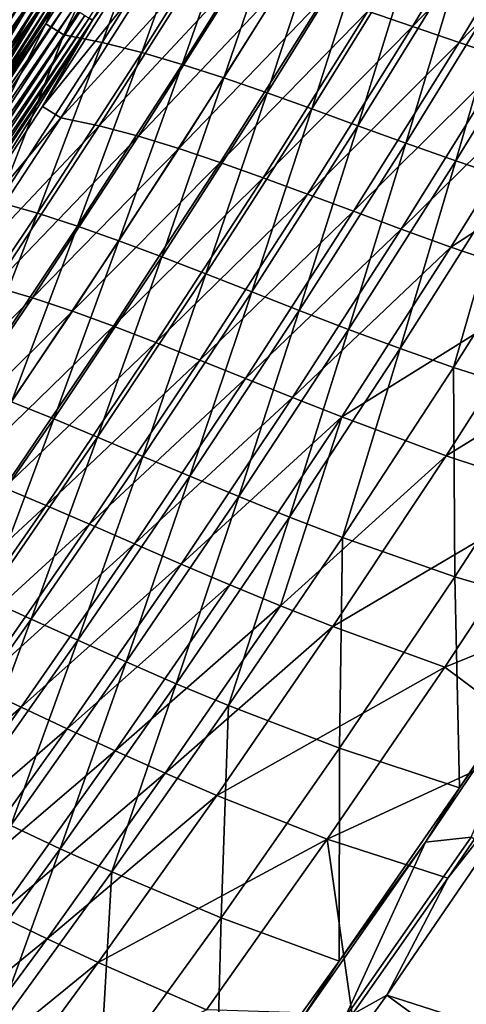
# Model space of a CAD drawing. Header units: metres. Extents: x 0 to 1400, y -1400 to 0.
# Tile 244 of 256: x 1151 to 1183, y -953 to -883. Entities that reach past the tile are written whole.
import ezdxf

# ---------------------------------------------------------------- set-up
doc = ezdxf.new("R2010")
doc.units = ezdxf.units.M

msp = doc.modelspace()

# ---------------------------------------------------------------- linework, layer by layer
at = {"layer": 'None'}
for points in [[(1169.52002, -861.163147, -470.56778), (1155.947632, -883.191895, -470.538574), (1155.714355, -883.044556, -472.274261)], [(1169.52002, -861.163147, -470.56778), (1159.370239, -878.35907, -468.80719), (1155.947632, -883.191895, -470.538574)], [(1175.557983, -882.534607, -312.219879), (1186.036499, -871.548157, -284.24527), (1178.746582, -883.620911, -284.236786)], [(1178.746582, -883.620911, -284.236786), (1186.036499, -871.548157, -284.24527), (1189.366089, -872.607666, -256.263733)], [(1159.764404, -872.059692, -468.550171), (1152.617188, -883.450073, -468.535492), (1153.901611, -884.216064, -451.785248)], [(1152.617188, -883.450073, -468.535492), (1159.764404, -872.059692, -468.550171), (1153.367676, -881.708557, -470.137482)], [(1159.764404, -872.059692, -468.550171), (1153.901611, -884.216064, -451.785248), (1161.082886, -872.783569, -451.787842)], [(1161.082886, -872.783569, -451.787842), (1153.901611, -884.216064, -451.785248), (1156.643188, -884.772888, -423.812408)], [(1161.082886, -872.783569, -451.787842), (1156.643188, -884.772888, -423.812408), (1163.8573, -873.269714, -423.817047)], [(1178.746582, -883.620911, -284.236786), (1189.366089, -872.607666, -256.263733), (1182.051025, -884.763916, -256.255096)], [(1182.051025, -884.763916, -256.255096), (1189.366089, -872.607666, -256.263733), (1192.822144, -873.700439, -228.287888)], [(1163.8573, -873.269714, -423.817047), (1156.643188, -884.772888, -423.812408), (1159.453369, -885.484863, -395.826263)], [(1163.8573, -873.269714, -423.817047), (1159.453369, -885.484863, -395.826263), (1166.697266, -873.910278, -395.832703)], [(1182.051025, -884.763916, -256.255096), (1192.822144, -873.700439, -228.287888), (1185.481079, -885.944031, -228.279434)], [(1166.697266, -873.910278, -395.832703), (1159.453369, -885.484863, -395.826263), (1162.340942, -886.332886, -367.834198)], [(1166.697266, -873.910278, -395.832703), (1162.340942, -886.332886, -367.834198), (1169.612549, -874.685425, -367.842163)], [(1169.612549, -874.685425, -367.842163), (1162.340942, -886.332886, -367.834198), (1165.315186, -887.297607, -339.84024)], [(1169.612549, -874.685425, -367.842163), (1165.315186, -887.297607, -339.84024), (1172.613159, -875.575562, -339.849396)], [(1172.613159, -875.575562, -339.849396), (1165.315186, -887.297607, -339.84024), (1168.385864, -888.359802, -311.845184)], [(1172.613159, -875.575562, -339.849396), (1168.385864, -888.359802, -311.845184), (1175.709106, -876.560913, -311.855133)], [(1175.709106, -876.560913, -311.855133), (1168.385864, -888.359802, -311.845184), (1171.562378, -889.500305, -283.850525)], [(1171.562378, -889.500305, -283.850525), (1178.910767, -877.621643, -283.861023), (1175.709106, -876.560913, -311.855133)], [(1174.85437, -890.699829, -255.85881), (1178.910767, -877.621643, -283.861023), (1171.562378, -889.500305, -283.850525)], [(1174.85437, -890.699829, -255.85881), (1182.228394, -878.738098, -255.869461), (1178.910767, -877.621643, -283.861023)], [(1152.395142, -889.322266, -468.792206), (1159.370239, -878.35907, -468.80719), (1161.004395, -878.639221, -452.038788)], [(1159.370239, -878.35907, -468.80719), (1152.395142, -889.322266, -468.792206), (1155.947632, -883.191895, -470.538574)], [(1152.395142, -889.322266, -468.792206), (1161.004395, -878.639221, -452.038788), (1153.706177, -890.132385, -452.034424)], [(1153.706177, -890.132385, -452.034424), (1161.004395, -878.639221, -452.038788), (1163.764404, -879.148621, -424.082581)], [(1178.27124, -891.938965, -227.872528), (1182.228394, -878.738098, -255.869461), (1174.85437, -890.699829, -255.85881)], [(1178.27124, -891.938965, -227.872528), (1185.671753, -879.890381, -227.882996), (1182.228394, -878.738098, -255.869461)], [(1153.706177, -890.132385, -452.034424), (1163.764404, -879.148621, -424.082581), (1156.431396, -890.713745, -424.076538)], [(1156.431396, -890.713745, -424.076538), (1163.764404, -879.148621, -424.082581), (1166.588989, -879.812195, -396.129089)], [(1151.474487, -880.367065, -485.377777), (1136.542114, -901.315613, -486.843445), (1150.664307, -879.85553, -486.856964)], [(1137.03894, -901.755432, -479.471924), (1151.157959, -880.309875, -479.488159), (1150.579834, -879.944092, -480.962463)], [(1156.431396, -890.713745, -424.076538), (1166.588989, -879.812195, -396.129089), (1159.223633, -891.450073, -396.121857)], [(1159.223633, -891.450073, -396.121857), (1166.588989, -879.812195, -396.129089), (1169.489136, -880.610657, -368.170013)], [(1181.822388, -893.198425, -199.89418), (1185.671753, -879.890381, -227.882996), (1178.27124, -891.938965, -227.872528)], [(1181.822388, -893.198425, -199.89418), (1189.251099, -881.058655, -199.904083), (1185.671753, -879.890381, -227.882996)], [(1136.542114, -901.315613, -486.843445), (1151.474487, -880.367065, -485.377777), (1137.336792, -901.850647, -485.363098)], [(1137.03894, -901.755432, -479.471924), (1137.548218, -902.098999, -477.96579), (1151.157959, -880.309875, -479.488159)], [(1151.474487, -880.367065, -485.377777), (1152.225952, -880.841492, -483.855164), (1137.336792, -901.850647, -485.363098)], [(1137.336792, -901.850647, -485.363098), (1152.225952, -880.841492, -483.855164), (1138.07373, -902.346802, -483.839294)], [(1137.548218, -902.098999, -477.96579), (1151.677368, -880.638611, -477.983154), (1151.157959, -880.309875, -479.488159)], [(1137.548218, -902.098999, -477.96579), (1137.999268, -902.403259, -476.432983), (1151.677368, -880.638611, -477.983154)], [(1137.999268, -902.403259, -476.432983), (1152.137573, -880.92981, -476.451416), (1151.677368, -880.638611, -477.983154)], [(1138.07373, -902.346802, -483.839294), (1152.225952, -880.841492, -483.855164), (1152.916626, -881.277649, -482.291931)], [(1159.223633, -891.450073, -396.121857), (1169.489136, -880.610657, -368.170013), (1162.093262, -892.322632, -368.161896)], [(1162.093262, -892.322632, -368.161896), (1169.489136, -880.610657, -368.170013), (1172.475464, -881.524658, -340.19931)], [(1137.999268, -902.403259, -476.432983), (1145.543945, -891.977356, -474.886749), (1152.137573, -880.92981, -476.451416)], [(1138.751099, -902.802856, -482.274933), (1138.07373, -902.346802, -483.839294), (1152.916626, -881.277649, -482.291931)], [(1152.916626, -881.277649, -482.291931), (1153.544922, -881.674377, -480.691254), (1138.751099, -902.802856, -482.274933)], [(1145.543945, -891.977356, -474.886749), (1152.537476, -881.182922, -474.897003), (1152.137573, -880.92981, -476.451416)], [(1145.543945, -891.977356, -474.886749), (1145.879395, -892.196594, -473.313049), (1152.537476, -881.182922, -474.897003)], [(1145.879395, -892.196594, -473.313049), (1152.876343, -881.397461, -473.323883), (1152.537476, -881.182922, -474.897003)], [(1145.879395, -892.196594, -473.313049), (1146.153442, -892.375793, -471.72467), (1152.876343, -881.397461, -473.323883)], [(1146.153442, -892.375793, -471.72467), (1153.15332, -881.572876, -471.736053), (1152.876343, -881.397461, -473.323883)], [(1162.093262, -892.322632, -368.161896), (1172.475464, -881.524658, -340.19931), (1165.050415, -893.3125, -340.19043)], [(1165.050415, -893.3125, -340.19043), (1172.475464, -881.524658, -340.19931), (1175.557983, -882.534607, -312.219879)], [(1185.517212, -894.458801, -171.926361), (1189.251099, -881.058655, -199.904083), (1181.822388, -893.198425, -199.89418)], [(1153.544922, -881.674377, -480.691254), (1139.367065, -903.21759, -480.673065), (1138.751099, -902.802856, -482.274933)], [(1153.544922, -881.674377, -480.691254), (1154.109497, -882.030945, -479.05722), (1139.367065, -903.21759, -480.673065)], [(1154.109497, -882.030945, -479.05722), (1139.920532, -903.590271, -479.037842), (1139.367065, -903.21759, -480.673065)], [(1154.109497, -882.030945, -479.05722), (1154.609741, -882.346802, -477.394135), (1139.920532, -903.590271, -479.037842)], [(1146.153442, -892.375793, -471.72467), (1146.365479, -892.514465, -470.12561), (1153.15332, -881.572876, -471.736053)], [(1146.365479, -892.514465, -470.12561), (1153.367676, -881.708557, -470.137482), (1153.15332, -881.572876, -471.736053)], [(1146.365479, -892.514465, -470.12561), (1152.617188, -883.450073, -468.535492), (1153.367676, -881.708557, -470.137482)], [(1154.609741, -882.346802, -477.394135), (1140.410767, -903.920349, -477.373627), (1139.920532, -903.590271, -479.037842)], [(1140.410767, -903.920349, -477.373627), (1154.609741, -882.346802, -477.394135), (1155.044556, -882.621399, -475.70639)], [(1140.83667, -904.207214, -475.684723), (1140.410767, -903.920349, -477.373627), (1155.044556, -882.621399, -475.70639)], [(1140.83667, -904.207214, -475.684723), (1155.044556, -882.621399, -475.70639), (1155.413086, -882.854187, -473.998322)], [(1141.197632, -904.450256, -473.975555), (1140.83667, -904.207214, -475.684723), (1155.413086, -882.854187, -473.998322)], [(1141.197632, -904.450256, -473.975555), (1155.413086, -882.854187, -473.998322), (1155.714355, -883.044556, -472.274261)], [(1165.050415, -893.3125, -340.19043), (1175.557983, -882.534607, -312.219879), (1168.104614, -894.400696, -312.210327)], [(1168.104614, -894.400696, -312.210327), (1175.557983, -882.534607, -312.219879), (1178.746582, -883.620911, -284.236786)], [(1141.492432, -904.648865, -472.250397), (1141.197632, -904.450256, -473.975555), (1155.714355, -883.044556, -472.274261)], [(1155.714355, -883.044556, -472.274261), (1155.947632, -883.191895, -470.538574), (1141.492432, -904.648865, -472.250397)], [(1155.947632, -883.191895, -470.538574), (1141.720459, -904.80249, -470.513641), (1141.492432, -904.648865, -472.250397)], [(1155.947632, -883.191895, -470.538574), (1145.116333, -900.384644, -468.77829), (1141.720459, -904.80249, -470.513641)], [(1155.947632, -883.191895, -470.538574), (1152.395142, -889.322266, -468.792206), (1145.116333, -900.384644, -468.77829)], [(1152.617188, -883.450073, -468.535492), (1145.615234, -894.234314, -468.522614), (1146.551636, -895.516602, -451.782043)], [(1145.615234, -894.234314, -468.522614), (1152.617188, -883.450073, -468.535492), (1146.365479, -892.514465, -470.12561)], [(1152.617188, -883.450073, -468.535492), (1146.551636, -895.516602, -451.782043), (1153.901611, -884.216064, -451.785248)], [(1168.104614, -894.400696, -312.210327), (1178.746582, -883.620911, -284.236786), (1171.264893, -895.568115, -284.226807)], [(1171.264893, -895.568115, -284.226807), (1178.746582, -883.620911, -284.236786), (1182.051025, -884.763916, -256.255096)], [(1153.901611, -884.216064, -451.785248), (1146.551636, -895.516602, -451.782043), (1149.257324, -896.146606, -423.806946)], [(1153.901611, -884.216064, -451.785248), (1149.257324, -896.146606, -423.806946), (1156.643188, -884.772888, -423.812408)], [(1156.643188, -884.772888, -423.812408), (1149.257324, -896.146606, -423.806946), (1152.03418, -896.932129, -395.818756)], [(1156.643188, -884.772888, -423.812408), (1152.03418, -896.932129, -395.818756), (1159.453369, -885.484863, -395.826263)], [(1171.264893, -895.568115, -284.226807), (1182.051025, -884.763916, -256.255096), (1174.540527, -896.795532, -256.244965)], [(1174.540527, -896.795532, -256.244965), (1182.051025, -884.763916, -256.255096), (1185.481079, -885.944031, -228.279434)], [(1159.453369, -885.484863, -395.826263), (1152.03418, -896.932129, -395.818756), (1154.890625, -897.854492, -367.825012)], [(1159.453369, -885.484863, -395.826263), (1154.890625, -897.854492, -367.825012), (1162.340942, -886.332886, -367.834198)], [(1162.340942, -886.332886, -367.834198), (1154.890625, -897.854492, -367.825012), (1157.835205, -898.895203, -339.829773)], [(1162.340942, -886.332886, -367.834198), (1157.835205, -898.895203, -339.829773), (1165.315186, -887.297607, -339.84024)], [(1174.540527, -896.795532, -256.244965), (1185.481079, -885.944031, -228.279434), (1177.940796, -898.063904, -228.269501)], [(1177.940796, -898.063904, -228.269501), (1185.481079, -885.944031, -228.279434), (1189.046631, -887.141602, -200.312439)], [(1177.940796, -898.063904, -228.269501), (1189.046631, -887.141602, -200.312439), (1181.474854, -899.354126, -200.303055)], [(1189.046631, -887.141602, -200.312439), (1196.623535, -889.510315, -144.413132), (1181.474854, -899.354126, -200.303055)], [(1165.315186, -887.297607, -339.84024), (1157.835205, -898.895203, -339.829773), (1160.876953, -900.0354, -311.833801)], [(1165.315186, -887.297607, -339.84024), (1160.876953, -900.0354, -311.833801), (1168.385864, -888.359802, -311.845184)], [(1168.385864, -888.359802, -311.845184), (1160.876953, -900.0354, -311.833801), (1164.02478, -901.256592, -283.838623)], [(1168.385864, -888.359802, -311.845184), (1164.02478, -901.256592, -283.838623), (1171.562378, -889.500305, -283.850525)], [(1145.116333, -900.384644, -468.77829), (1152.395142, -889.322266, -468.792206), (1153.706177, -890.132385, -452.034424)], [(1171.562378, -889.500305, -283.850525), (1164.02478, -901.256592, -283.838623), (1167.287598, -902.539978, -255.846725)], [(1167.287598, -902.539978, -255.846725), (1174.85437, -890.699829, -255.85881), (1171.562378, -889.500305, -283.850525)], [(1196.623535, -889.510315, -144.413132), (1188.981689, -901.923096, -144.405594), (1181.474854, -899.354126, -200.303055)], [(1145.116333, -900.384644, -468.77829), (1153.706177, -890.132385, -452.034424), (1146.240112, -901.488525, -452.029602)], [(1146.240112, -901.488525, -452.029602), (1153.706177, -890.132385, -452.034424), (1156.431396, -890.713745, -424.076538)], [(1146.240112, -901.488525, -452.029602), (1156.431396, -890.713745, -424.076538), (1148.927246, -902.144348, -424.069733)], [(1148.927246, -902.144348, -424.069733), (1156.431396, -890.713745, -424.076538), (1159.223633, -891.450073, -396.121857)], [(1170.67395, -903.866882, -227.860641), (1174.85437, -890.699829, -255.85881), (1167.287598, -902.539978, -255.846725)], [(1170.67395, -903.866882, -227.860641), (1178.27124, -891.938965, -227.872528), (1174.85437, -890.699829, -255.85881)], [(1148.927246, -902.144348, -424.069733), (1159.223633, -891.450073, -396.121857), (1151.683716, -902.955444, -396.113617)], [(1151.683716, -902.955444, -396.113617), (1159.223633, -891.450073, -396.121857), (1162.093262, -892.322632, -368.161896)], [(1174.192871, -905.218445, -199.882919), (1178.27124, -891.938965, -227.872528), (1170.67395, -903.866882, -227.860641)], [(1174.192871, -905.218445, -199.882919), (1181.822388, -893.198425, -199.89418), (1178.27124, -891.938965, -227.872528)], [(1151.683716, -902.955444, -396.113617), (1162.093262, -892.322632, -368.161896), (1154.519653, -903.903625, -368.152527)], [(1154.519653, -903.903625, -368.152527), (1162.093262, -892.322632, -368.161896), (1165.050415, -893.3125, -340.19043)], [(1154.519653, -903.903625, -368.152527), (1165.050415, -893.3125, -340.19043), (1157.444214, -904.970703, -340.180115)], [(1157.444214, -904.970703, -340.180115), (1165.050415, -893.3125, -340.19043), (1168.104614, -894.400696, -312.210327)], [(1177.852905, -906.575867, -171.916122), (1181.822388, -893.198425, -199.89418), (1174.192871, -905.218445, -199.882919)], [(1177.852905, -906.575867, -171.916122), (1185.517212, -894.458801, -171.926361), (1181.822388, -893.198425, -199.89418)], [(1157.444214, -904.970703, -340.180115), (1168.104614, -894.400696, -312.210327), (1160.466431, -906.138123, -312.19928)], [(1160.466431, -906.138123, -312.19928), (1168.104614, -894.400696, -312.210327), (1171.264893, -895.568115, -284.226807)], [(1181.662598, -907.92041, -143.962967), (1185.517212, -894.458801, -171.926361), (1177.852905, -906.575867, -171.916122)], [(1181.662598, -907.92041, -143.962967), (1189.364746, -895.700684, -143.971893), (1185.517212, -894.458801, -171.926361)], [(1160.466431, -906.138123, -312.19928), (1171.264893, -895.568115, -284.226807), (1163.594849, -907.387451, -284.21524)], [(1163.594849, -907.387451, -284.21524), (1171.264893, -895.568115, -284.226807), (1174.540527, -896.795532, -256.244965)], [(1149.257324, -896.146606, -423.806946), (1144.44397, -908.250732, -395.810181), (1152.03418, -896.932129, -395.818756)], [(1189.76416, -910.494812, -88.11351), (1189.364746, -895.700684, -143.971893), (1181.662598, -907.92041, -143.962967)], [(1152.03418, -896.932129, -395.818756), (1144.44397, -908.250732, -395.810181), (1147.265747, -909.249146, -367.814606)], [(1152.03418, -896.932129, -395.818756), (1147.265747, -909.249146, -367.814606), (1154.890625, -897.854492, -367.825012)], [(1163.594849, -907.387451, -284.21524), (1174.540527, -896.795532, -256.244965), (1166.838013, -908.700073, -256.233276)], [(1166.838013, -908.700073, -256.233276), (1174.540527, -896.795532, -256.244965), (1177.940796, -898.063904, -228.269501)], [(1154.890625, -897.854492, -367.825012), (1147.265747, -909.249146, -367.814606), (1150.177002, -910.367065, -339.817963)], [(1154.890625, -897.854492, -367.825012), (1150.177002, -910.367065, -339.817963), (1157.835205, -898.895203, -339.829773)], [(1166.838013, -908.700073, -256.233276), (1177.940796, -898.063904, -228.269501), (1170.20459, -910.057495, -228.258057)], [(1170.20459, -910.057495, -228.258057), (1177.940796, -898.063904, -228.269501), (1181.474854, -899.354126, -200.303055)], [(1157.835205, -898.895203, -339.829773), (1150.177002, -910.367065, -339.817963), (1153.186157, -911.586304, -311.821014)], [(1157.835205, -898.895203, -339.829773), (1153.186157, -911.586304, -311.821014), (1160.876953, -900.0354, -311.833801)], [(1170.20459, -910.057495, -228.258057), (1181.474854, -899.354126, -200.303055), (1173.703247, -911.441101, -200.292221)], [(1181.474854, -899.354126, -200.303055), (1188.981689, -901.923096, -144.405594), (1173.703247, -911.441101, -200.292221)], [(1160.876953, -900.0354, -311.833801), (1153.186157, -911.586304, -311.821014), (1156.301392, -912.889038, -283.825226)], [(1160.876953, -900.0354, -311.833801), (1156.301392, -912.889038, -283.825226), (1164.02478, -901.256592, -283.838623)], [(1164.02478, -901.256592, -283.838623), (1156.301392, -912.889038, -283.825226), (1159.531006, -914.25708, -255.833145)], [(1164.02478, -901.256592, -283.838623), (1159.531006, -914.25708, -255.833145), (1167.287598, -902.539978, -255.846725)], [(1141.255737, -913.43866, -424.062164), (1148.927246, -902.144348, -424.069733), (1151.683716, -902.955444, -396.113617)], [(1167.287598, -902.539978, -255.846725), (1159.531006, -914.25708, -255.833145), (1162.882935, -915.672424, -227.847305)], [(1162.882935, -915.672424, -227.847305), (1170.67395, -903.866882, -227.860641), (1167.287598, -902.539978, -255.846725)], [(1188.981689, -901.923096, -144.405594), (1181.131104, -914.212646, -144.396896), (1173.703247, -911.441101, -200.292221)], [(1188.981689, -901.923096, -144.405594), (1197.133789, -904.34845, -88.574188), (1181.131104, -914.212646, -144.396896)], [(1141.255737, -913.43866, -424.062164), (1151.683716, -902.955444, -396.113617), (1143.973267, -914.326477, -396.104309)], [(1143.973267, -914.326477, -396.104309), (1151.683716, -902.955444, -396.113617), (1154.519653, -903.903625, -368.152527)], [(1143.973267, -914.326477, -396.104309), (1154.519653, -903.903625, -368.152527), (1146.771851, -915.351807, -368.141876)], [(1146.771851, -915.351807, -368.141876), (1154.519653, -903.903625, -368.152527), (1157.444214, -904.970703, -340.180115)], [(1166.365356, -917.116943, -199.87027), (1170.67395, -903.866882, -227.860641), (1162.882935, -915.672424, -227.847305)], [(1166.365356, -917.116943, -199.87027), (1174.192871, -905.218445, -199.882919), (1170.67395, -903.866882, -227.860641)], [(1197.133789, -904.34845, -88.574188), (1189.189697, -916.865173, -88.569183), (1181.131104, -914.212646, -144.396896)], [(1146.771851, -915.351807, -368.141876), (1157.444214, -904.970703, -340.180115), (1149.6604, -916.497192, -340.168365)], [(1149.6604, -916.497192, -340.168365), (1157.444214, -904.970703, -340.180115), (1160.466431, -906.138123, -312.19928)], [(1169.986206, -918.572449, -171.904617), (1174.192871, -905.218445, -199.882919), (1166.365356, -917.116943, -199.87027)], [(1169.986206, -918.572449, -171.904617), (1177.852905, -906.575867, -171.916122), (1174.192871, -905.218445, -199.882919)], [(1149.6604, -916.497192, -340.168365), (1160.466431, -906.138123, -312.19928), (1152.647095, -917.744751, -312.186646)], [(1152.647095, -917.744751, -312.186646), (1160.466431, -906.138123, -312.19928), (1163.594849, -907.387451, -284.21524)], [(1173.75354, -920.020813, -143.952911), (1177.852905, -906.575867, -171.916122), (1169.986206, -918.572449, -171.904617)], [(1173.75354, -920.020813, -143.952911), (1181.662598, -907.92041, -143.962967), (1177.852905, -906.575867, -171.916122)], [(1152.647095, -917.744751, -312.186646), (1163.594849, -907.387451, -284.21524), (1155.739746, -919.076721, -284.202057)], [(1155.739746, -919.076721, -284.202057), (1163.594849, -907.387451, -284.21524), (1166.838013, -908.700073, -256.233276)], [(1181.75769, -922.822754, -88.107925), (1181.662598, -907.92041, -143.962967), (1173.75354, -920.020813, -143.952911)], [(1181.75769, -922.822754, -88.107925), (1189.76416, -910.494812, -88.11351), (1181.662598, -907.92041, -143.962967)], [(1155.739746, -919.076721, -284.202057), (1166.838013, -908.700073, -256.233276), (1158.946655, -920.475098, -256.21994)], [(1158.946655, -920.475098, -256.21994), (1166.838013, -908.700073, -256.233276), (1170.20459, -910.057495, -228.258057)], [(1158.946655, -920.475098, -256.21994), (1170.20459, -910.057495, -228.258057), (1162.275513, -921.92218, -228.245026)], [(1162.275513, -921.92218, -228.245026), (1170.20459, -910.057495, -228.258057), (1173.703247, -911.441101, -200.292221)], [(1150.177002, -910.367065, -339.817963), (1145.316895, -923.011108, -311.806732), (1153.186157, -911.586304, -311.821014)], [(1190.435913, -925.375793, -32.36694), (1189.76416, -910.494812, -88.11351), (1181.75769, -922.822754, -88.107925)], [(1153.186157, -911.586304, -311.821014), (1145.316895, -923.011108, -311.806732), (1148.39563, -924.396057, -283.810333)], [(1153.186157, -911.586304, -311.821014), (1148.39563, -924.396057, -283.810333), (1156.301392, -912.889038, -283.825226)], [(1162.275513, -921.92218, -228.245026), (1173.703247, -911.441101, -200.292221), (1165.734375, -923.399902, -200.279877)], [(1165.734375, -923.399902, -200.279877), (1173.703247, -911.441101, -200.292221), (1169.331421, -924.890503, -172.326538)], [(1173.703247, -911.441101, -200.292221), (1181.131104, -914.212646, -144.396896), (1169.331421, -924.890503, -172.326538)], [(1156.301392, -912.889038, -283.825226), (1148.39563, -924.396057, -283.810333), (1151.587769, -925.849487, -255.818039)], [(1156.301392, -912.889038, -283.825226), (1151.587769, -925.849487, -255.818039), (1159.531006, -914.25708, -255.833145)], [(1159.531006, -914.25708, -255.833145), (1151.587769, -925.849487, -255.818039), (1154.901001, -927.353943, -227.832458)], [(1159.531006, -914.25708, -255.833145), (1154.901001, -927.353943, -227.832458), (1162.882935, -915.672424, -227.847305)], [(1181.131104, -914.212646, -144.396896), (1173.074585, -926.375916, -144.386993), (1169.331421, -924.890503, -172.326538)], [(1181.131104, -914.212646, -144.396896), (1189.189697, -916.865173, -88.569183), (1173.074585, -926.375916, -144.386993)], [(1162.882935, -915.672424, -227.847305), (1154.901001, -927.353943, -227.832458), (1158.342529, -928.89209, -199.856201)], [(1158.342529, -928.89209, -199.856201), (1166.365356, -917.116943, -199.87027), (1162.882935, -915.672424, -227.847305)], [(1141.702393, -927.889954, -340.15506), (1149.6604, -916.497192, -340.168365), (1152.647095, -917.744751, -312.186646)], [(1161.919678, -930.446533, -171.8918), (1166.365356, -917.116943, -199.87027), (1158.342529, -928.89209, -199.856201)], [(1161.919678, -930.446533, -171.8918), (1169.986206, -918.572449, -171.904617), (1166.365356, -917.116943, -199.87027)], [(1189.189697, -916.865173, -88.569183), (1181.030151, -929.258972, -88.563492), (1173.074585, -926.375916, -144.386993)], [(1195.190186, -923.518005, -32.845135), (1181.030151, -929.258972, -88.563492), (1189.189697, -916.865173, -88.569183)], [(1141.702393, -927.889954, -340.15506), (1152.647095, -917.744751, -312.186646), (1144.64978, -929.218445, -312.172394)], [(1144.64978, -929.218445, -312.172394), (1152.647095, -917.744751, -312.186646), (1155.739746, -919.076721, -284.202057)], [(1165.639893, -931.999878, -143.941696), (1169.986206, -918.572449, -171.904617), (1161.919678, -930.446533, -171.8918)], [(1165.639893, -931.999878, -143.941696), (1173.75354, -920.020813, -143.952911), (1169.986206, -918.572449, -171.904617)], [(1144.64978, -929.218445, -312.172394), (1155.739746, -919.076721, -284.202057), (1147.703003, -930.633545, -284.187225)], [(1147.703003, -930.633545, -284.187225), (1155.739746, -919.076721, -284.202057), (1158.946655, -920.475098, -256.21994)], [(1173.536499, -935.032837, -88.101616), (1173.75354, -920.020813, -143.952911), (1165.639893, -931.999878, -143.941696)], [(1173.536499, -935.032837, -88.101616), (1181.75769, -922.822754, -88.107925), (1173.75354, -920.020813, -143.952911)], [(1147.703003, -930.633545, -284.187225), (1158.946655, -920.475098, -256.21994), (1150.869507, -932.118225, -256.204956)], [(1150.869507, -932.118225, -256.204956), (1158.946655, -920.475098, -256.21994), (1162.275513, -921.92218, -228.245026)], [(1150.869507, -932.118225, -256.204956), (1162.275513, -921.92218, -228.245026), (1154.156494, -933.655334, -228.230362)], [(1154.156494, -933.655334, -228.230362), (1162.275513, -921.92218, -228.245026), (1165.734375, -923.399902, -200.279877)], [(1182.085449, -937.849731, -32.367355), (1181.75769, -922.822754, -88.107925), (1173.536499, -935.032837, -88.101616)], [(1182.085449, -937.849731, -32.367355), (1190.435913, -925.375793, -32.36694), (1181.75769, -922.822754, -88.107925)], [(1154.156494, -933.655334, -228.230362), (1165.734375, -923.399902, -200.279877), (1157.571533, -935.227783, -200.266006)], [(1157.571533, -935.227783, -200.266006), (1165.734375, -923.399902, -200.279877), (1169.331421, -924.890503, -172.326538)], [(1195.190186, -923.518005, -32.845135), (1187.96521, -934.444763, -32.845123), (1181.030151, -929.258972, -88.563492)], [(1148.39563, -924.396057, -283.810333), (1143.461426, -937.314941, -255.801376), (1151.587769, -925.849487, -255.818039)], [(1157.571533, -935.227783, -200.266006), (1169.331421, -924.890503, -172.326538), (1161.121826, -936.818359, -172.313843)], [(1169.331421, -924.890503, -172.326538), (1173.074585, -926.375916, -144.386993), (1161.121826, -936.818359, -172.313843)], [(1188.268311, -929.015564, -30.961493), (1190.435913, -925.375793, -32.36694), (1182.085449, -937.849731, -32.367355)], [(1151.587769, -925.849487, -255.818039), (1143.461426, -937.314941, -255.801376), (1146.731323, -938.909058, -227.816101)], [(1151.587769, -925.849487, -255.818039), (1146.731323, -938.909058, -227.816101), (1154.901001, -927.353943, -227.832458)], [(1173.074585, -926.375916, -144.386993), (1164.814819, -938.409973, -144.37587), (1161.121826, -936.818359, -172.313843)], [(1173.074585, -926.375916, -144.386993), (1181.030151, -929.258972, -88.563492), (1164.814819, -938.409973, -144.37587)], [(1154.901001, -927.353943, -227.832458), (1146.731323, -938.909058, -227.816101), (1150.127319, -940.541443, -199.840668)], [(1154.901001, -927.353943, -227.832458), (1150.127319, -940.541443, -199.840668), (1158.342529, -928.89209, -199.856201)], [(1158.342529, -928.89209, -199.856201), (1150.127319, -940.541443, -199.840668), (1153.656128, -942.195679, -171.87764)], [(1153.656128, -942.195679, -171.87764), (1161.919678, -930.446533, -171.8918), (1158.342529, -928.89209, -199.856201)], [(1179.670532, -941.738098, -30.961779), (1188.268311, -929.015564, -30.961493), (1182.085449, -937.849731, -32.367355)], [(1182.912476, -941.372498, -29.538908), (1188.268311, -929.015564, -30.961493), (1179.670532, -941.738098, -30.961779)], [(1181.030151, -929.258972, -88.563492), (1172.657227, -941.526855, -88.557068), (1164.814819, -938.409973, -144.37587)], [(1187.96521, -934.444763, -32.845123), (1172.657227, -941.526855, -88.557068), (1181.030151, -929.258972, -88.563492)], [(1139.487793, -942.055725, -284.170654), (1147.703003, -930.633545, -284.187225), (1150.869507, -932.118225, -256.204956)], [(1157.324219, -943.855042, -143.929306), (1161.919678, -930.446533, -171.8918), (1153.656128, -942.195679, -171.87764)], [(1157.324219, -943.855042, -143.929306), (1165.639893, -931.999878, -143.941696), (1161.919678, -930.446533, -171.8918)], [(1191.698853, -931.004517, -32.124168), (1227.129883, -968.75177, -3), (1176.902466, -952.636108, -32.123989)], [(1191.698853, -931.004517, -32.124168), (1176.902466, -952.636108, -32.123989), (1181.258057, -944.290039, -32.845116)], [(1187.96521, -934.444763, -32.845123), (1191.698853, -931.004517, -32.124168), (1181.258057, -944.290039, -32.845116)], [(1165.103027, -947.122375, -88.094551), (1165.639893, -931.999878, -143.941696), (1157.324219, -943.855042, -143.929306)], [(1165.103027, -947.122375, -88.094551), (1173.536499, -935.032837, -88.101616), (1165.639893, -931.999878, -143.941696)], [(1139.487793, -942.055725, -284.170654), (1150.869507, -932.118225, -256.204956), (1142.609863, -943.626953, -256.188232)], [(1142.609863, -943.626953, -256.188232), (1150.869507, -932.118225, -256.204956), (1154.156494, -933.655334, -228.230362)], [(1142.609863, -943.626953, -256.188232), (1154.156494, -933.655334, -228.230362), (1145.85083, -945.254456, -228.214035)], [(1145.85083, -945.254456, -228.214035), (1154.156494, -933.655334, -228.230362), (1157.571533, -935.227783, -200.266006)], [(1187.96521, -934.444763, -32.845123), (1181.258057, -944.290039, -32.845116), (1172.657227, -941.526855, -88.557068)], [(1145.85083, -945.254456, -228.214035), (1157.571533, -935.227783, -200.266006), (1149.217529, -946.921997, -200.250534)], [(1149.217529, -946.921997, -200.250534), (1157.571533, -935.227783, -200.266006), (1161.121826, -936.818359, -172.313843)], [(1173.511597, -950.208679, -32.367615), (1173.536499, -935.032837, -88.101616), (1165.103027, -947.122375, -88.094551)], [(1173.511597, -950.208679, -32.367615), (1182.085449, -937.849731, -32.367355), (1173.536499, -935.032837, -88.101616)], [(1149.217529, -946.921997, -200.250534), (1161.121826, -936.818359, -172.313843), (1152.716431, -948.61322, -172.299698)], [(1161.121826, -936.818359, -172.313843), (1164.814819, -938.409973, -144.37587), (1152.716431, -948.61322, -172.299698)], [(1179.670532, -941.738098, -30.961779), (1182.085449, -937.849731, -32.367355), (1173.511597, -950.208679, -32.367615)], [(1164.814819, -938.409973, -144.37587), (1156.354614, -950.31189, -144.363464), (1152.716431, -948.61322, -172.299698)], [(1164.814819, -938.409973, -144.37587), (1172.657227, -941.526855, -88.557068), (1156.354614, -950.31189, -144.363464)], [(1150.127319, -940.541443, -199.840668), (1145.198242, -953.817139, -171.862091), (1153.656128, -942.195679, -171.87764)], [(1172.657227, -941.526855, -88.557068), (1164.07373, -953.665649, -88.549904), (1156.354614, -950.31189, -144.363464)], [(1172.657227, -941.526855, -88.557068), (1174.453003, -954.004089, -32.845112), (1164.07373, -953.665649, -88.549904)], [(1170.859253, -954.314392, -30.962002), (1179.670532, -941.738098, -30.961779), (1173.511597, -950.208679, -32.367615)], [(1173.900757, -954.29364, -29.53883), (1179.670532, -941.738098, -30.961779), (1170.859253, -954.314392, -30.962002)], [(1181.258057, -944.290039, -32.845116), (1174.453003, -954.004089, -32.845112), (1172.657227, -941.526855, -88.557068)], [(1182.912476, -941.372498, -29.538908), (1173.900757, -954.29364, -29.53883), (1226.454224, -968.368835)], [(1173.900757, -954.29364, -29.53883), (1182.912476, -941.372498, -29.538908), (1179.670532, -941.738098, -30.961779)], [(1153.656128, -942.195679, -171.87764), (1145.198242, -953.817139, -171.862091), (1148.809204, -955.583557, -143.91568)], [(1148.809204, -955.583557, -143.91568), (1157.324219, -943.855042, -143.929306), (1153.656128, -942.195679, -171.87764)], [(1156.459473, -959.088379, -88.0867), (1157.324219, -943.855042, -143.929306), (1148.809204, -955.583557, -143.91568)], [(1156.459473, -959.088379, -88.0867), (1165.103027, -947.122375, -88.094551), (1157.324219, -943.855042, -143.929306)], [(1181.258057, -944.290039, -32.845116), (1176.902466, -952.636108, -32.123989), (1174.453003, -954.004089, -32.845112)], [(1140.675293, -958.479797, -200.233414), (1149.217529, -946.921997, -200.250534), (1152.716431, -948.61322, -172.299698)], [(1164.716187, -962.449768, -32.367706), (1165.103027, -947.122375, -88.094551), (1156.459473, -959.088379, -88.0867)], [(1164.716187, -962.449768, -32.367706), (1173.511597, -950.208679, -32.367615), (1165.103027, -947.122375, -88.094551)], [(1140.675293, -958.479797, -200.233414), (1152.716431, -948.61322, -172.299698), (1144.118286, -960.272095, -172.284027)], [(1152.716431, -948.61322, -172.299698), (1156.354614, -950.31189, -144.363464), (1144.118286, -960.272095, -172.284027)], [(1170.859253, -954.314392, -30.962002), (1173.511597, -950.208679, -32.367615), (1164.716187, -962.449768, -32.367706)], [(1156.354614, -950.31189, -144.363464), (1147.696533, -962.078674, -144.349747), (1144.118286, -960.272095, -172.284027)], [(1156.354614, -950.31189, -144.363464), (1164.07373, -953.665649, -88.549904), (1147.696533, -962.078674, -144.349747)], [(1176.902466, -952.636108, -32.123989), (1217.599976, -982.472107, -3), (1166.110596, -967.61731, -32.123962)], [(1176.902466, -952.636108, -32.123989), (1166.110596, -967.61731, -32.123962), (1174.453003, -954.004089, -32.845112)], [(1227.129883, -968.75177, -3), (1217.599976, -982.472107, -3), (1176.902466, -952.636108, -32.123989)]]:
    msp.add_3dface(points, dxfattribs=at)

doc.saveas('drawing.dxf')
